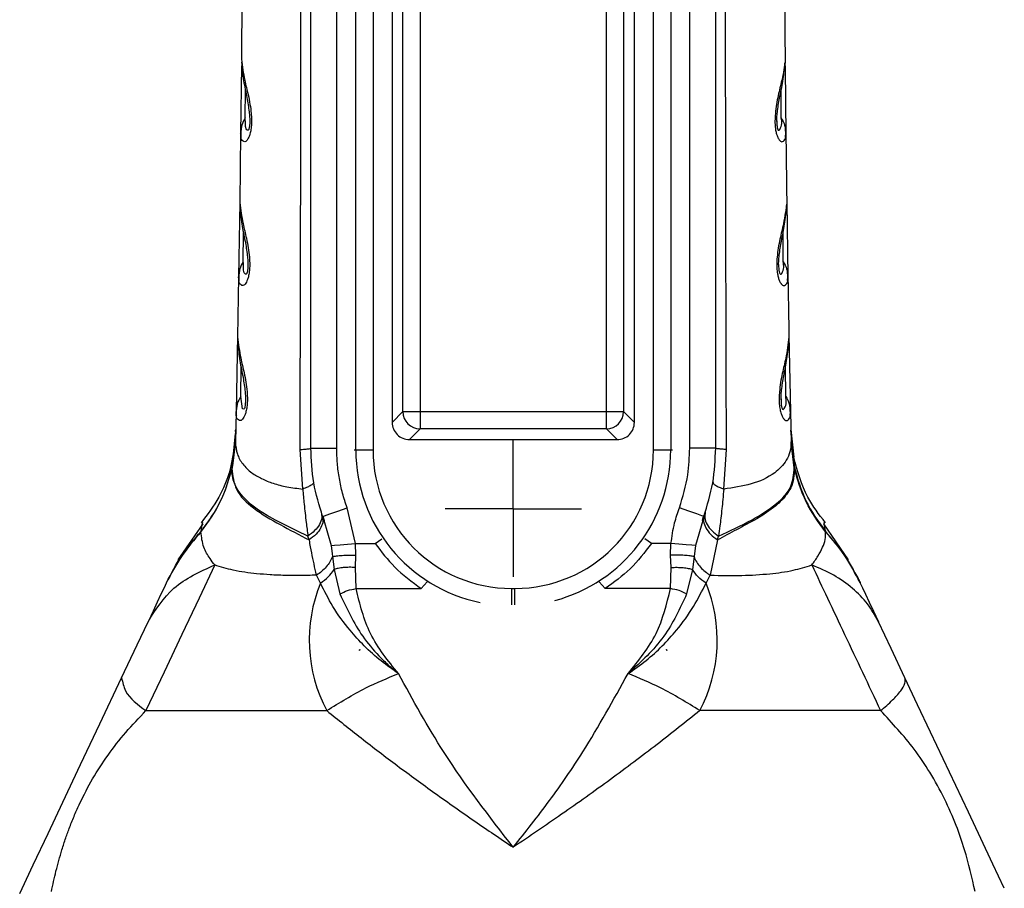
# Model space of a CAD drawing. Header units: millimetres. Extents: x 13 to 546, y 13 to 419.
# Tile 11 of 21: x 310 to 367, y 215 to 265. Entities that reach past the tile are written whole.
import ezdxf

# ---------------------------------------------------------------- set-up
doc = ezdxf.new("R2010")
doc.units = ezdxf.units.MM
doc.header["$LTSCALE"] = 2
doc.linetypes.add('SLD-Center', pattern=[19.05, 15.24, -1.27, 1.27, -1.27])
doc.layers.add('CENTER', color=40, linetype='SLD-Center')

# ---------------------------------------------------------------- blocks, each defined once
blk = doc.blocks.new('SW_CENTERMARKSYMBOL_1')
at = {"layer": 'CENTER', "color": 0}
for p, q in [((0, 2.54), (0, 3.94)), ((0, 0), (0, 2.54)), ((-2.54, 0), (-3.94, 0)), ((0, 0), (-2.54, 0)), ((0, 0), (0, -2.54)), ((0, 0), (2.54, 0)), ((2.54, 0), (3.94, 0)), ((0, -2.54), (0, -3.94))]:
    blk.add_line(p, q, dxfattribs=at)

msp = doc.modelspace()

# ---------------------------------------------------------------- linework, layer by layer
for p, q in [((329.45, 239.861), (329.45, 311.061)), ((330.446, 311.061), (330.446, 239.861)), ((346.651, 239.861), (346.651, 311.061)), ((347.647, 311.061), (347.647, 239.861)), ((331.549, 309.465), (331.549, 241.457)), ((345.549, 241.457), (345.549, 309.465)), ((326.849, 239.961), (326.849, 308.455)), ((328.349, 239.961), (328.349, 308.455)), ((332.169, 242.077), (332.169, 308.845)), ((333.165, 308.845), (333.165, 242.077)), ((343.933, 242.077), (343.933, 308.845)), ((344.929, 308.845), (344.929, 242.077)), ((348.749, 239.961), (348.749, 308.455)), ((350.249, 239.961), (350.249, 308.455)), ((322.873, 266.997), (322.838, 262.457)), ((322.835, 262.076), (322.794, 258.185)), ((323.057, 259.06), (323.065, 260.689)), ((354.041, 259.06), (354.032, 260.687)), ((322.826, 258.396), (322.794, 258.185)), ((354.271, 258.397), (354.303, 258.185)), ((322.794, 258.185), (322.742, 254.173)), ((322.743, 254.187), (322.676, 249.877)), ((354.355, 254.187), (354.421, 249.877)), ((322.944, 250.75), (322.957, 252.425)), ((354.153, 250.75), (354.14, 252.425)), ((322.676, 249.877), (322.614, 246.399)), ((322.71, 250.087), (322.676, 249.877)), ((354.388, 250.087), (354.421, 249.877)), ((322.616, 246.491), (322.528, 242.08)), ((354.481, 246.491), (354.57, 242.08)), ((322.801, 242.953), (322.819, 244.67)), ((354.297, 242.953), (354.279, 244.67)), ((322.528, 242.08), (322.489, 240.341)), ((322.562, 242.291), (322.528, 242.08)), ((332.169, 242.077), (331.549, 241.457)), ((332.169, 242.077), (333.165, 242.077)), ((333.165, 242.077), (333.165, 241.081)), ((333.165, 242.077), (343.933, 242.077)), ((343.933, 242.077), (344.929, 242.077)), ((345.549, 241.457), (344.929, 242.077)), ((354.535, 242.292), (354.57, 242.08)), ((354.57, 242.08), (354.608, 240.341)), ((322.328, 239.025), (322.492, 240.813)), ((332.545, 240.461), (333.165, 241.081)), ((343.933, 241.081), (333.165, 241.081)), ((343.933, 241.081), (344.553, 240.461)), ((354.592, 241.051), (354.765, 239.446)), ((354.777, 238.94), (354.606, 240.813)), ((354.61, 240.773), (354.787, 238.905)), ((322.304, 238.828), (322.467, 240.147)), ((322.31, 238.871), (322.467, 240.159)), ((322.49, 240.371), (322.32, 238.94)), ((322.467, 240.159), (322.489, 240.341)), ((322.467, 240.147), (322.489, 240.323)), ((322.489, 240.341), (322.489, 240.323)), ((332.545, 240.461), (344.553, 240.461)), ((354.607, 240.371), (354.777, 238.94)), ((354.608, 240.341), (354.608, 240.323)), ((354.63, 240.158), (354.608, 240.341)), ((354.63, 240.147), (354.608, 240.323)), ((354.787, 238.871), (354.63, 240.158)), ((354.793, 238.828), (354.63, 240.147)), ((326.38, 237.604), (326.224, 239.892)), ((326.849, 239.961), (328.349, 239.961)), ((329.355, 239.861), (329.45, 239.861)), ((329.45, 239.861), (330.446, 239.861)), ((346.651, 239.861), (347.647, 239.861)), ((347.647, 239.861), (347.743, 239.861)), ((350.249, 239.961), (348.749, 239.961)), ((350.718, 237.604), (350.874, 239.892)), ((322.304, 238.828), (322.293, 238.791)), ((322.304, 238.828), (322.31, 238.871)), ((322.31, 238.871), (322.32, 238.94)), ((322.32, 238.94), (322.31, 238.905)), ((354.787, 238.871), (354.777, 238.94)), ((354.777, 238.94), (354.787, 238.905)), ((354.793, 238.828), (354.804, 238.791)), ((329.433, 234.451), (328.945, 236.525)), ((320.6, 235.59), (319.164, 233.509)), ((327.533, 236.019), (327.58, 236.036)), ((327.533, 236.019), (327.597, 235.795)), ((327.552, 236.037), (327.613, 235.79)), ((327.597, 235.795), (328.017, 234.335)), ((349.5, 235.793), (349.081, 234.335)), ((349.483, 235.787), (349.547, 236.038)), ((349.565, 236.019), (349.5, 235.793)), ((349.565, 236.019), (349.518, 236.036)), ((357.933, 233.509), (356.497, 235.59)), ((320.502, 235.13), (320.508, 235.168)), ((356.596, 235.13), (356.589, 235.168)), ((326.746, 234.658), (326.68, 234.881)), ((329.433, 234.451), (330.565, 234.451)), ((329.46, 233.786), (329.433, 234.451)), ((330.565, 234.451), (330.95, 234.717)), ((346.532, 234.451), (346.148, 234.717)), ((347.664, 234.451), (346.532, 234.451)), ((347.637, 233.786), (347.664, 234.451)), ((350.351, 234.658), (349.93, 232.622)), ((350.351, 234.658), (350.417, 234.881)), ((328.017, 234.335), (328.103, 233.695)), ((349.081, 234.335), (348.995, 233.695)), ((328.103, 233.695), (328.192, 232.953)), ((329.423, 233.071), (329.46, 233.786)), ((347.675, 233.071), (347.637, 233.786)), ((348.995, 233.695), (348.906, 232.953)), ((328.192, 232.953), (328.528, 231.538)), ((329.464, 231.845), (329.423, 233.071)), ((347.634, 231.845), (347.675, 233.071)), ((348.906, 232.953), (348.57, 231.538)), ((327.408, 232.165), (327.168, 232.622)), ((333.582, 232.231), (333.236, 231.845)), ((343.515, 232.231), (343.862, 231.845)), ((349.69, 232.165), (349.93, 232.622)), ((329.464, 231.845), (333.236, 231.845)), ((338.449, 231.858), (338.649, 231.858)), ((338.449, 231.858), (338.449, 230.906)), ((338.649, 230.906), (338.649, 231.858)), ((347.634, 231.845), (343.862, 231.845)), ((329.683, 228.317), (329.67, 228.275)), ((329.683, 228.317), (329.673, 228.317)), ((329.691, 228.313), (329.683, 228.317)), ((347.406, 228.313), (347.415, 228.317)), ((347.415, 228.317), (347.428, 228.275)), ((347.415, 228.317), (347.425, 228.317))]:
    msp.add_line(p, q)
at = {"flags": 128}
for points in [[(323.073, 242.748), (323.074, 242.712), (323.064, 242.517), (323.055, 242.436), (323.042, 242.366), (323.027, 242.309), (323.01, 242.265), (322.971, 242.214), (322.904, 242.241), (322.801, 242.953), (322.801, 242.953)], [(343.933, 241.081), (343.933, 241.114), (343.933, 241.18), (343.933, 241.277), (343.933, 241.402), (343.933, 241.549), (343.933, 241.715), (343.933, 241.893), (343.933, 242.077)], [(354.595, 240.928), (354.594, 240.996), (354.593, 240.999)], [(326.68, 234.881), (326.074, 235.173), (325.267, 235.563), (324.804, 235.8), (324.32, 236.071), (323.834, 236.38), (323.369, 236.731), (323.161, 236.917), (322.969, 237.112), (322.798, 237.314), (322.649, 237.525), (322.523, 237.744), (322.367, 238.143), (322.342, 238.245), (322.336, 238.271), (322.335, 238.277), (322.335, 238.279), (322.335, 238.279), (322.335, 238.28), (322.335, 238.28), (322.335, 238.28), (322.335, 238.28), (322.335, 238.28), (322.307, 238.459), (322.302, 238.516), (322.3, 238.552), (322.297, 238.69), (322.304, 238.828)], [(354.793, 238.828), (354.79, 238.852), (354.787, 238.871)], [(327.58, 236.036), (327.64, 236.058), (327.946, 236.167), (328.404, 236.331), (328.945, 236.525)], [(349.518, 236.036), (349.457, 236.058), (349.151, 236.167), (348.693, 236.331), (348.153, 236.525)], [(328.017, 234.335), (328.214, 234.351), (328.541, 234.378), (328.969, 234.413), (329.433, 234.451)], [(349.081, 234.335), (348.873, 234.352), (348.536, 234.38), (348.111, 234.415), (347.664, 234.451)], [(321.293, 233.212), (320.389, 231.295), (319.401, 229.201), (318.365, 227.006), (317.32, 224.79)], [(318.506, 232.19), (318.497, 232.171), (318.49, 232.157)], [(318.695, 232.591), (318.642, 232.48), (318.506, 232.19)], [(358.592, 232.19), (358.601, 232.171), (358.607, 232.157)], [(318.49, 232.157), (318.364, 231.889), (318.189, 231.519), (317.974, 231.063), (317.731, 230.547), (317.441, 229.933)], [(358.607, 232.157), (358.734, 231.888), (358.908, 231.52), (359.123, 231.063), (359.367, 230.547), (359.656, 229.933)], [(315.913, 226.694), (316.808, 228.591), (317.441, 229.933)], [(361.184, 226.694), (360.384, 228.391), (359.656, 229.933)], [(310.024, 214.21), (310.166, 214.512), (310.811, 215.878), (311.665, 217.689), (312.515, 219.49), (313.546, 221.677), (314.657, 224.031), (315.913, 226.694)], [(366.929, 214.517), (366.269, 215.916), (365.573, 217.392), (364.855, 218.913), (364.126, 220.458), (363.398, 222.002), (362.667, 223.55), (361.921, 225.132), (361.184, 226.694)], [(317.32, 224.79), (319.381, 224.79), (321.846, 224.79), (324.662, 224.79), (327.77, 224.79)], [(359.777, 224.79), (357.716, 224.79), (355.252, 224.79), (352.436, 224.79), (349.328, 224.79)]]:
    msp.add_lwpolyline(points, dxfattribs=at)
for centre, radius, start, end in [((333.174, 242.086), 1.005, 180.5082, 269.4918), ((343.924, 242.086), 1.005, 270.5079, 359.492), ((332.544, 241.456), 0.995, 179.9238, 270.0733), ((344.554, 241.456), 0.995, 269.9238, 0.0733), ((338.449, 239.861), 8.999, 180, 258.4431), ((338.449, 239.861), 8.002, 180, 270), ((338.649, 239.861), 8.002, 270, 360), ((338.649, 239.861), 8.999, 284.7688, 360), ((335.484, 228.865), 8.725, 157.7745, 207.8459), ((341.613, 228.865), 8.725, 332.1542, 22.2255)]:
    msp.add_arc(centre, radius, start, end)
for points, knots in [([(326.224, 239.892), (326.232, 241.982), (326.248, 245.983), (326.259, 251.717), (326.268, 257.235), (326.277, 262.744), (326.282, 268.416), (326.285, 274.106), (326.285, 280.819), (326.281, 288.599), (326.272, 295.246), (326.263, 299.707), (326.259, 301.611), (326.256, 303.369), (326.254, 305.268), (326.248, 307.914), (326.239, 309.948), (326.234, 311.1)], [0, 0, 0, 0, 0.088032, 0.168562, 0.241572, 0.320527, 0.400668, 0.480513, 0.560269, 0.683482, 0.808301, 0.840277, 0.871445, 0.888526, 0.91431, 0.951472, 1, 1, 1, 1]), ([(350.874, 239.892), (350.87, 240.739), (350.862, 242.642), (350.853, 245.808), (350.844, 249.6), (350.835, 253.907), (350.828, 258.196), (350.815, 266.875), (350.811, 275.482), (350.814, 284.33), (350.818, 288.791), (350.824, 293.734), (350.832, 298.85), (350.841, 303.814), (350.851, 307.791), (350.859, 310.108), (350.863, 311.1)], [0, 0, 0, 0, 0.035688, 0.080156, 0.133407, 0.195446, 0.261577, 0.31411, 0.561095, 0.62421, 0.686867, 0.749062, 0.832453, 0.902385, 0.958225, 1, 1, 1, 1]), ([(354.224, 266.997), (354.229, 266.24), (354.239, 264.727), (354.253, 263.214), (354.259, 262.457)], [0, 0, 0, 0, 0.499992, 1, 1, 1, 1]), ([(322.838, 262.457), (322.892, 262.051), (322.985, 261.355), (323.212, 260.497), (323.338, 259.853), (323.401, 259.385), (323.425, 258.999), (323.423, 258.688), (323.396, 258.398), (323.344, 258.151), (323.277, 257.959), (323.196, 257.806), (323.043, 257.624), (322.83, 257.787), (322.802, 257.987), (322.797, 258.114), (322.794, 258.185)], [0, 0, 0, 0, 0.221587, 0.379917, 0.479999, 0.576854, 0.63535, 0.689426, 0.744884, 0.792633, 0.826254, 0.853345, 0.890548, 0.931093, 0.96163, 1, 1, 1, 1]), ([(354.259, 262.457), (354.259, 262.453), (354.262, 262.044), (354.09, 261.34), (353.885, 260.487), (353.758, 259.844), (353.693, 259.355), (353.673, 258.99), (353.675, 258.782), (353.682, 258.604), (353.702, 258.39), (353.757, 258.141), (353.822, 257.952), (353.887, 257.837), (353.959, 257.745), (354.076, 257.633), (354.33, 257.849), (354.314, 258.055), (354.303, 258.185)], [0, 0, 0, 0, 0.002156, 0.221754, 0.386684, 0.478483, 0.576846, 0.653231, 0.676687, 0.689482, 0.749319, 0.792693, 0.827268, 0.857826, 0.863082, 0.890888, 0.931441, 1, 1, 1, 1]), ([(322.85, 262.276), (322.88, 261.92), (322.938, 261.232), (323.149, 260.289), (323.269, 259.585), (323.309, 259.162), (323.318, 258.98), (323.319, 258.903), (323.319, 258.869)], [0, 0, 0, 0, 0.311097, 0.600428, 0.84129, 0.933377, 0.970147, 1, 1, 1, 1]), ([(353.778, 258.849), (353.779, 258.883), (353.779, 258.959), (353.787, 259.139), (353.824, 259.56), (353.943, 260.262), (354.153, 261.203), (354.215, 261.887), (354.247, 262.242)], [0, 0, 0, 0, 0.029494, 0.066039, 0.157996, 0.39911, 0.688704, 1, 1, 1, 1]), ([(354.263, 262.076), (354.269, 261.428), (354.281, 260.131), (354.296, 258.834), (354.303, 258.185)], [0, 0, 0, 0, 0.499618, 1, 1, 1, 1]), ([(323.057, 259.06), (322.979, 258.923), (322.86, 258.714), (322.835, 258.478), (322.826, 258.396)], [0, 0, 0, 0, 0.654625, 1, 1, 1, 1]), ([(323.316, 258.905), (323.317, 258.877), (323.321, 258.789), (323.314, 258.675), (323.302, 258.565), (323.291, 258.497), (323.277, 258.442), (323.259, 258.395), (323.226, 258.331), (323.075, 258.419), (323.086, 258.7), (323.067, 258.926), (323.057, 259.06)], [0, 0, 0, 0, 0.062047, 0.196483, 0.257305, 0.3094, 0.350603, 0.383782, 0.4283, 0.478983, 0.691561, 1, 1, 1, 1]), ([(353.78, 258.892), (353.78, 258.847), (353.778, 258.759), (353.786, 258.651), (353.795, 258.572), (353.803, 258.521), (353.812, 258.475), (353.826, 258.428), (353.842, 258.381), (353.897, 258.323), (354.11, 258.597), (354.073, 258.841), (354.041, 259.06)], [0, 0, 0, 0, 0.1015615, 0.2002538, 0.2433281, 0.2822562, 0.3180951, 0.3493832, 0.3926402, 0.4336677, 0.4946451, 1, 1, 1, 1]), ([(354.041, 259.06), (354.119, 258.923), (354.237, 258.715), (354.262, 258.478), (354.271, 258.397)], [0, 0, 0, 0, 0.656213, 1, 1, 1, 1]), ([(322.812, 258.433), (322.803, 258.297), (322.793, 258.136), (322.813, 257.977), (322.816, 257.954)], [0, 0, 0, 0, 0.852264, 1, 1, 1, 1]), ([(354.283, 257.97), (354.285, 257.989), (354.305, 258.143), (354.294, 258.298), (354.285, 258.435)], [0, 0, 0, 0, 0.121785, 1, 1, 1, 1]), ([(354.303, 258.185), (354.311, 257.516), (354.328, 256.179), (354.346, 254.842), (354.355, 254.173)], [0, 0, 0, 0, 0.500002, 1, 1, 1, 1]), ([(322.742, 254.173), (322.795, 253.766), (322.886, 253.068), (323.111, 252.206), (323.235, 251.559), (323.297, 251.089), (323.32, 250.7), (323.317, 250.386), (323.289, 250.091), (323.236, 249.839), (323.167, 249.643), (323.083, 249.487), (322.925, 249.303), (322.711, 249.472), (322.683, 249.675), (322.679, 249.805), (322.676, 249.877)], [0, 0, 0, 0, 0.220136, 0.3775594, 0.4771535, 0.573608, 0.6320103, 0.6861505, 0.7421671, 0.7903953, 0.8244977, 0.8519398, 0.8895433, 0.930577, 0.9613664, 1, 1, 1, 1]), ([(322.752, 253.994), (322.781, 253.635), (322.837, 252.944), (323.046, 251.995), (323.164, 251.287), (323.203, 250.863), (323.212, 250.679), (323.212, 250.602), (323.213, 250.567)], [0, 0, 0, 0, 0.311224, 0.600327, 0.840747, 0.932866, 0.96981, 1, 1, 1, 1]), ([(354.355, 254.173), (354.302, 253.766), (354.209, 253.052), (353.938, 252.018), (353.804, 251.221), (353.777, 250.681), (353.781, 250.478), (353.783, 250.416), (353.79, 250.283), (353.808, 250.082), (353.865, 249.828), (353.933, 249.636), (353.999, 249.518), (354.073, 249.425), (354.195, 249.313), (354.449, 249.535), (354.432, 249.745), (354.421, 249.877)], [0, 0, 0, 0, 0.220229, 0.385963, 0.573517, 0.652835, 0.6756, 0.682417, 0.686153, 0.747276, 0.79041, 0.825416, 0.856553, 0.861977, 0.889877, 0.930925, 1, 1, 1, 1]), ([(353.885, 250.567), (353.885, 250.602), (353.886, 250.679), (353.895, 250.863), (353.934, 251.287), (354.052, 251.995), (354.26, 252.944), (354.316, 253.635), (354.345, 253.994)], [0, 0, 0, 0, 0.03019, 0.067135, 0.159253, 0.399675, 0.688779, 1, 1, 1, 1]), ([(322.944, 250.75), (322.866, 250.614), (322.745, 250.406), (322.719, 250.169), (322.71, 250.087)], [0, 0, 0, 0, 0.6545726, 1, 1, 1, 1]), ([(323.21, 250.602), (323.211, 250.572), (323.215, 250.478), (323.207, 250.358), (323.195, 250.245), (323.183, 250.178), (323.168, 250.121), (323.15, 250.072), (323.116, 250.006), (322.962, 250.098), (322.973, 250.383), (322.955, 250.614), (322.944, 250.75)], [0, 0, 0, 0, 0.0659062, 0.2047228, 0.2626139, 0.3129074, 0.3545703, 0.3880807, 0.4328897, 0.4836572, 0.6950127, 1, 1, 1, 1]), ([(353.887, 250.579), (353.886, 250.535), (353.885, 250.448), (353.892, 250.341), (353.901, 250.26), (353.911, 250.197), (353.926, 250.133), (353.945, 250.07), (354.002, 249.994), (354.229, 250.274), (354.189, 250.526), (354.153, 250.75)], [0, 0, 0, 0, 0.096512, 0.194839, 0.238016, 0.277242, 0.336111, 0.380856, 0.433362, 0.49473, 1, 1, 1, 1]), ([(354.153, 250.75), (354.232, 250.614), (354.352, 250.406), (354.379, 250.169), (354.388, 250.087)], [0, 0, 0, 0, 0.654962, 1, 1, 1, 1]), ([(322.696, 250.125), (322.686, 249.987), (322.674, 249.825), (322.694, 249.665), (322.697, 249.642)], [0, 0, 0, 0, 0.8552338, 1, 1, 1, 1]), ([(354.402, 249.659), (354.404, 249.676), (354.423, 249.831), (354.412, 249.987), (354.402, 250.125)], [0, 0, 0, 0, 0.113444, 1, 1, 1, 1]), ([(354.421, 249.877), (354.431, 249.297), (354.451, 248.138), (354.472, 246.979), (354.483, 246.399)], [0, 0, 0, 0, 0.500009, 1, 1, 1, 1]), ([(322.614, 246.399), (322.666, 245.991), (322.756, 245.29), (323.022, 244.251), (323.152, 243.489), (323.185, 242.911), (323.181, 242.594), (323.152, 242.295), (323.097, 242.038), (323.026, 241.839), (322.94, 241.68), (322.777, 241.494), (322.561, 241.668), (322.533, 241.875), (322.53, 242.007), (322.528, 242.08)], [0, 0, 0, 0, 0.218804, 0.37554, 0.570655, 0.628902, 0.683142, 0.739672, 0.788309, 0.822832, 0.850582, 0.888548, 0.930037, 0.961099, 1, 1, 1, 1]), ([(354.483, 246.399), (354.431, 245.991), (354.341, 245.281), (354.073, 244.241), (353.946, 243.483), (353.913, 242.915), (353.916, 242.596), (353.946, 242.293), (354.002, 242.034), (354.074, 241.831), (354.142, 241.711), (354.218, 241.617), (354.343, 241.504), (354.599, 241.734), (354.581, 241.947), (354.57, 242.08)], [0, 0, 0, 0, 0.218821, 0.380471, 0.571002, 0.626774, 0.683348, 0.740591, 0.78844, 0.823801, 0.855354, 0.860611, 0.888905, 0.930401, 1, 1, 1, 1]), ([(322.624, 246.221), (322.651, 245.86), (322.704, 245.164), (322.911, 244.209), (323.027, 243.496), (323.07, 243.033), (323.073, 242.848), (323.075, 242.769)], [0, 0, 0, 0, 0.311083, 0.599967, 0.840188, 0.932429, 1, 1, 1, 1]), ([(354.023, 242.754), (354.024, 242.833), (354.027, 243.02), (354.07, 243.487), (354.185, 244.203), (354.393, 245.162), (354.446, 245.859), (354.474, 246.22)], [0, 0, 0, 0, 0.067945, 0.160672, 0.401411, 0.689957, 1, 1, 1, 1]), ([(322.801, 242.953), (322.721, 242.817), (322.599, 242.61), (322.572, 242.373), (322.562, 242.291)], [0, 0, 0, 0, 0.654969, 1, 1, 1, 1]), ([(354.024, 242.818), (354.024, 242.762), (354.023, 242.662), (354.032, 242.523), (354.045, 242.414), (354.064, 242.327), (354.085, 242.261), (354.143, 242.181), (354.376, 242.467), (354.334, 242.724), (354.297, 242.953)], [0, 0, 0, 0, 0.117529, 0.212617, 0.292625, 0.351828, 0.396798, 0.449304, 0.509316, 1, 1, 1, 1]), ([(354.297, 242.953), (354.376, 242.817), (354.498, 242.61), (354.526, 242.373), (354.535, 242.292)], [0, 0, 0, 0, 0.656268, 1, 1, 1, 1]), ([(322.549, 242.329), (322.538, 242.189), (322.526, 242.026), (322.545, 241.865), (322.548, 241.842)], [0, 0, 0, 0, 0.8567598, 1, 1, 1, 1]), ([(354.552, 241.858), (354.554, 241.876), (354.572, 242.032), (354.56, 242.19), (354.549, 242.33)], [0, 0, 0, 0, 0.113571, 1, 1, 1, 1]), ([(322.505, 241.051), (322.465, 240.515), (322.364, 239.162), (321.735, 237.259), (320.871, 236.131), (320.507, 235.655)], [0, 0, 0, 0, 0.275208, 0.694475, 1, 1, 1, 1]), ([(322.497, 240.773), (322.496, 240.738), (322.494, 240.649), (322.487, 240.529), (322.477, 240.359), (322.465, 240.199), (322.453, 240.068), (322.449, 240.022)], [0, 0, 0, 0, 0.136335, 0.3577, 0.476889, 0.814509, 1, 1, 1, 1]), ([(322.502, 240.928), (322.503, 240.95), (322.504, 240.974), (322.504, 240.998), (322.504, 240.999)], [0, 0, 0, 0, 0.954495, 1, 1, 1, 1]), ([(322.489, 240.323), (322.51, 240.086), (322.549, 239.632), (322.906, 239.014), (323.405, 238.541), (324.015, 238.181), (324.7, 237.911), (325.497, 237.709), (326.075, 237.64), (326.38, 237.604)], [0, 0, 0, 0, 0.135618, 0.259371, 0.400579, 0.528035, 0.664984, 0.823237, 1, 1, 1, 1]), ([(354.608, 240.323), (354.595, 240.132), (354.57, 239.763), (354.345, 239.268), (354.037, 238.862), (353.407, 238.313), (352.279, 237.819), (351.25, 237.677), (350.718, 237.604)], [0, 0, 0, 0, 0.109754, 0.211316, 0.308373, 0.401515, 0.690627, 1, 1, 1, 1]), ([(326.224, 239.892), (326.311, 239.896), (326.466, 239.902), (326.659, 239.924), (326.785, 239.928), (326.836, 239.954), (326.849, 239.961)], [0, 0, 0, 0, 0.415947, 0.733302, 0.929562, 1, 1, 1, 1]), ([(327.533, 236.019), (327.334, 236.662), (326.936, 237.946), (326.878, 239.289), (326.849, 239.961)], [0, 0, 0, 0, 0.5, 1, 1, 1, 1]), ([(328.945, 236.525), (328.853, 236.802), (328.67, 237.357), (328.489, 238.215), (328.371, 239.085), (328.356, 239.669), (328.349, 239.961)], [0, 0, 0, 0, 0.249999, 0.500001, 0.749998, 1, 1, 1, 1]), ([(348.153, 236.525), (348.344, 237.153), (348.685, 238.275), (348.729, 239.446), (348.749, 239.961)], [0, 0, 0, 0, 0.5599691, 1, 1, 1, 1]), ([(349.565, 236.019), (349.764, 236.662), (350.161, 237.946), (350.22, 239.289), (350.249, 239.961)], [0, 0, 0, 0, 0.5, 1, 1, 1, 1]), ([(350.874, 239.892), (350.786, 239.896), (350.631, 239.902), (350.438, 239.924), (350.312, 239.928), (350.262, 239.954), (350.249, 239.961)], [0, 0, 0, 0, 0.417229, 0.734489, 0.930008, 1, 1, 1, 1]), ([(322.328, 239.025), (322.326, 239.011), (322.322, 238.98), (322.316, 238.94), (322.312, 238.914), (322.311, 238.905)], [0, 0, 0, 0, 0.344216, 0.769011, 1, 1, 1, 1]), ([(356.591, 235.656), (356.221, 236.13), (355.342, 237.256), (354.977, 238.643), (354.765, 239.446)], [0, 0, 0, 0, 0.420952, 1, 1, 1, 1]), ([(320.502, 235.13), (320.91, 235.688), (321.726, 236.802), (322.104, 238.129), (322.293, 238.791)], [0, 0, 0, 0, 0.500994, 1, 1, 1, 1]), ([(322.31, 238.905), (322.124, 238.229), (321.749, 236.874), (320.922, 235.738), (320.508, 235.168)], [0, 0, 0, 0, 0.498937, 1, 1, 1, 1]), ([(322.31, 238.905), (322.308, 238.886), (322.302, 238.848), (322.296, 238.81), (322.293, 238.791)], [0, 0, 0, 0, 0.4965279, 1, 1, 1, 1]), ([(322.293, 238.791), (322.339, 238.374), (322.439, 237.456), (323.613, 236.375), (325.092, 235.529), (326.187, 234.953), (326.746, 234.658)], [0, 0, 0, 0, 0.191256, 0.420826, 0.704127, 1, 1, 1, 1]), ([(354.804, 238.791), (354.776, 238.405), (354.736, 237.872), (354.363, 237.298), (354.068, 236.951), (353.514, 236.442), (352.637, 235.865), (351.476, 235.27), (350.718, 234.858), (350.351, 234.658)], [0, 0, 0, 0, 0.176422, 0.2441214, 0.3158677, 0.3895524, 0.5957977, 0.8045052, 1, 1, 1, 1]), ([(350.417, 234.881), (351.069, 235.185), (352.233, 235.728), (353.686, 236.615), (354.682, 237.648), (354.758, 238.458), (354.793, 238.828)], [0, 0, 0, 0, 0.345674, 0.617401, 0.825385, 1, 1, 1, 1]), ([(354.787, 238.905), (354.975, 238.224), (355.35, 236.869), (356.178, 235.733), (356.589, 235.168)], [0, 0, 0, 0, 0.502571, 1, 1, 1, 1]), ([(354.787, 238.905), (354.79, 238.886), (354.794, 238.861), (354.799, 238.823), (354.802, 238.804), (354.804, 238.791)], [0, 0, 0, 0, 0.496528, 0.666145, 1, 1, 1, 1]), ([(356.596, 235.13), (356.187, 235.688), (355.372, 236.802), (354.993, 238.129), (354.804, 238.791)], [0, 0, 0, 0, 0.501145, 1, 1, 1, 1]), ([(327.012, 238.012), (327.005, 237.982), (326.986, 237.899), (326.841, 237.807), (326.643, 237.7), (326.475, 237.638), (326.38, 237.604)], [0, 0, 0, 0, 0.116974, 0.315695, 0.614159, 1, 1, 1, 1]), ([(350.085, 238.012), (350.093, 237.981), (350.113, 237.897), (350.26, 237.804), (350.458, 237.698), (350.625, 237.638), (350.718, 237.604)], [0, 0, 0, 0, 0.120412, 0.323327, 0.622067, 1, 1, 1, 1]), ([(326.38, 237.604), (326.407, 237.313), (326.466, 236.668), (326.567, 235.76), (326.646, 235.144), (326.68, 234.881)], [0, 0, 0, 0, 0.319807, 0.709298, 1, 1, 1, 1]), ([(350.718, 237.604), (350.698, 237.401), (350.663, 237.023), (350.608, 236.458), (350.553, 235.95), (350.489, 235.421), (350.443, 235.078), (350.417, 234.881)], [0, 0, 0, 0, 0.223185, 0.416229, 0.620791, 0.782907, 1, 1, 1, 1]), ([(327.45, 236.259), (327.469, 236.148), (327.511, 235.907), (327.354, 235.528), (327.075, 235.171), (326.816, 234.981), (326.68, 234.881)], [0, 0, 0, 0, 0.19686, 0.429044, 0.701911, 1, 1, 1, 1]), ([(347.664, 234.451), (347.72, 234.851), (347.819, 235.558), (348.052, 236.232), (348.153, 236.525)], [0, 0, 0, 0, 0.565755, 1, 1, 1, 1]), ([(349.648, 236.259), (349.628, 236.148), (349.587, 235.907), (349.744, 235.528), (350.023, 235.171), (350.282, 234.98), (350.417, 234.881)], [0, 0, 0, 0, 0.197206, 0.429596, 0.702384, 1, 1, 1, 1]), ([(320.508, 235.168), (320.557, 235.474), (320.61, 235.803), (320.579, 235.62), (320.577, 235.607)], [0, 0, 0, 0, 0.928162, 1, 1, 1, 1]), ([(327.511, 236.08), (327.533, 235.971), (327.58, 235.73), (327.434, 235.341), (327.155, 234.966), (326.887, 234.764), (326.746, 234.658)], [0, 0, 0, 0, 0.1912326, 0.4200763, 0.6942263, 1, 1, 1, 1]), ([(349.586, 236.08), (349.565, 235.967), (349.517, 235.719), (349.672, 235.327), (349.952, 234.958), (350.214, 234.761), (350.351, 234.658)], [0, 0, 0, 0, 0.198059, 0.431093, 0.703763, 1, 1, 1, 1]), ([(356.589, 235.168), (356.54, 235.474), (356.487, 235.803), (356.519, 235.62), (356.521, 235.607)], [0, 0, 0, 0, 0.928164, 1, 1, 1, 1]), ([(320.502, 235.13), (320.107, 234.67), (319.322, 233.756), (318.766, 232.687), (318.49, 232.157)], [0, 0, 0, 0, 0.503698, 1, 1, 1, 1]), ([(318.506, 232.19), (318.782, 232.722), (319.337, 233.791), (320.117, 234.708), (320.508, 235.168)], [0, 0, 0, 0, 0.498694, 1, 1, 1, 1]), ([(321.293, 233.212), (321.202, 233.333), (320.962, 233.652), (320.593, 234.268), (320.534, 234.824), (320.502, 235.13)], [0, 0, 0, 0, 0.216117, 0.5686615, 1, 1, 1, 1]), ([(355.805, 233.212), (355.927, 233.381), (356.161, 233.706), (356.427, 234.2), (356.604, 234.674), (356.598, 234.984), (356.596, 235.13)], [0, 0, 0, 0, 0.295094, 0.565951, 0.794305, 1, 1, 1, 1]), ([(358.592, 232.19), (358.315, 232.722), (357.76, 233.791), (356.98, 234.708), (356.589, 235.168)], [0, 0, 0, 0, 0.498694, 1, 1, 1, 1]), ([(356.596, 235.13), (356.989, 234.672), (357.774, 233.758), (358.33, 232.69), (358.607, 232.157)], [0, 0, 0, 0, 0.5015848, 1, 1, 1, 1]), ([(326.746, 234.658), (326.77, 234.525), (326.832, 234.167), (326.942, 233.599), (327.064, 233.054), (327.141, 232.734), (327.168, 232.622)], [0, 0, 0, 0, 0.193905, 0.525273, 0.833498, 1, 1, 1, 1]), ([(330.565, 234.451), (330.924, 233.979), (331.685, 232.979), (332.7, 232.237), (333.236, 231.845)], [0, 0, 0, 0, 0.472001, 1, 1, 1, 1]), ([(346.532, 234.451), (346.144, 233.945), (345.38, 232.947), (344.363, 232.209), (343.862, 231.845)], [0, 0, 0, 0, 0.507526, 1, 1, 1, 1]), ([(328.103, 233.695), (328.057, 233.593), (327.962, 233.381), (327.745, 233.096), (327.481, 232.833), (327.273, 232.692), (327.168, 232.622)], [0, 0, 0, 0, 0.231219, 0.479572, 0.738636, 1, 1, 1, 1]), ([(328.103, 233.695), (328.179, 233.71), (328.364, 233.748), (328.683, 233.773), (329.059, 233.789), (329.325, 233.787), (329.46, 233.786)], [0, 0, 0, 0, 0.171386, 0.414375, 0.702689, 1, 1, 1, 1]), ([(348.995, 233.695), (348.92, 233.71), (348.737, 233.748), (348.42, 233.772), (348.042, 233.789), (347.774, 233.787), (347.637, 233.786)], [0, 0, 0, 0, 0.168809, 0.409914, 0.698983, 1, 1, 1, 1]), ([(348.995, 233.695), (349.043, 233.587), (349.142, 233.368), (349.367, 233.08), (349.628, 232.824), (349.83, 232.688), (349.93, 232.622)], [0, 0, 0, 0, 0.2440526, 0.4973877, 0.7521, 1, 1, 1, 1]), ([(317.441, 229.933), (317.891, 230.633), (318.84, 232.11), (320.447, 232.832), (321.293, 233.212)], [0, 0, 0, 0, 0.473494, 1, 1, 1, 1]), ([(327.168, 232.622), (326.854, 232.614), (326.242, 232.599), (325.353, 232.604), (324.516, 232.638), (323.524, 232.72), (322.44, 232.86), (321.647, 233.103), (321.293, 233.212)], [0, 0, 0, 0, 0.158756, 0.309281, 0.449665, 0.581852, 0.812835, 1, 1, 1, 1]), ([(327.408, 232.165), (327.563, 232.276), (327.87, 232.494), (328.086, 232.802), (328.192, 232.953)], [0, 0, 0, 0, 0.508583, 1, 1, 1, 1]), ([(329.423, 233.071), (329.305, 233.075), (329.074, 233.082), (328.741, 233.063), (328.446, 233.026), (328.27, 232.976), (328.192, 232.953)], [0, 0, 0, 0, 0.283733, 0.559526, 0.804042, 1, 1, 1, 1]), ([(347.675, 233.071), (347.79, 233.075), (348.02, 233.082), (348.351, 233.063), (348.648, 233.027), (348.826, 232.976), (348.906, 232.953)], [0, 0, 0, 0, 0.279369, 0.554087, 0.800585, 1, 1, 1, 1]), ([(349.69, 232.165), (349.53, 232.28), (349.224, 232.498), (349.008, 232.806), (348.906, 232.953)], [0, 0, 0, 0, 0.523101, 1, 1, 1, 1]), ([(349.93, 232.622), (350.542, 232.609), (351.693, 232.584), (353.298, 232.683), (354.658, 232.86), (355.45, 233.103), (355.805, 233.212)], [0, 0, 0, 0, 0.309279, 0.581812, 0.812815, 1, 1, 1, 1]), ([(355.805, 233.212), (356.106, 232.573), (356.737, 231.236), (357.712, 229.167), (358.736, 226.999), (359.429, 225.529), (359.777, 224.79)], [0, 0, 0, 0, 0.227625, 0.476263, 0.736907, 1, 1, 1, 1]), ([(359.656, 229.933), (359.46, 230.285), (359.059, 231.003), (358.158, 231.9), (357.073, 232.673), (356.236, 233.028), (355.805, 233.212)], [0, 0, 0, 0, 0.232534, 0.474379, 0.729397, 1, 1, 1, 1]), ([(358.417, 232.56), (358.414, 232.566), (358.408, 232.58), (358.447, 232.496), (358.49, 232.406), (358.553, 232.273), (358.592, 232.19)], [0, 0, 0, 0, 0.0336257, 0.0654946, 0.4153125, 1, 1, 1, 1]), ([(331.914, 226.931), (331.576, 227.169), (330.879, 227.659), (329.941, 228.499), (328.995, 229.542), (328.118, 230.744), (327.636, 231.707), (327.408, 232.165)], [0, 0, 0, 0, 0.177191, 0.3649918, 0.5387263, 0.7806492, 1, 1, 1, 1]), ([(328.528, 231.538), (328.674, 231.61), (328.971, 231.756), (329.298, 231.815), (329.464, 231.845)], [0, 0, 0, 0, 0.490758, 1, 1, 1, 1]), ([(331.914, 226.931), (331.312, 227.671), (330.128, 229.127), (329.683, 230.949), (329.464, 231.845)], [0, 0, 0, 0, 0.508063, 1, 1, 1, 1]), ([(345.184, 226.931), (345.537, 227.179), (346.234, 227.666), (347.167, 228.512), (348.103, 229.54), (348.976, 230.746), (349.46, 231.708), (349.69, 232.165)], [0, 0, 0, 0, 0.1850605, 0.3643114, 0.5387481, 0.7806449, 1, 1, 1, 1]), ([(345.184, 226.931), (345.788, 227.675), (346.972, 229.132), (347.416, 230.954), (347.634, 231.845)], [0, 0, 0, 0, 0.510638, 1, 1, 1, 1]), ([(348.57, 231.538), (348.426, 231.609), (348.128, 231.755), (347.802, 231.815), (347.634, 231.845)], [0, 0, 0, 0, 0.484585, 1, 1, 1, 1]), ([(328.528, 231.538), (328.923, 230.695), (329.527, 229.404), (330.61, 228.12), (331.267, 227.474), (331.632, 227.158), (331.832, 226.997), (331.893, 226.948), (331.914, 226.931)], [0, 0, 0, 0, 0.480768, 0.735709, 0.866748, 0.959328, 0.98619, 1, 1, 1, 1]), ([(348.57, 231.538), (348.178, 230.688), (347.365, 228.923), (345.929, 227.611), (345.184, 226.931)], [0, 0, 0, 0, 0.481471, 1, 1, 1, 1]), ([(329.67, 228.275), (329.67, 228.283), (329.671, 228.297), (329.672, 228.311), (329.673, 228.317)], [0, 0, 0, 0, 0.560069, 1, 1, 1, 1]), ([(329.67, 228.275), (329.674, 228.282), (329.681, 228.295), (329.688, 228.307), (329.691, 228.313)], [0, 0, 0, 0, 0.5600366, 1, 1, 1, 1]), ([(347.428, 228.275), (347.424, 228.282), (347.417, 228.295), (347.41, 228.307), (347.406, 228.313)], [0, 0, 0, 0, 0.560031, 1, 1, 1, 1]), ([(347.428, 228.275), (347.427, 228.283), (347.426, 228.297), (347.425, 228.311), (347.425, 228.317)], [0, 0, 0, 0, 0.560068, 1, 1, 1, 1]), ([(315.913, 226.694), (315.973, 226.433), (316.157, 225.625), (316.851, 225.127), (317.32, 224.79)], [0, 0, 0, 0, 0.32307, 1, 1, 1, 1]), ([(327.77, 224.79), (328.513, 225.253), (329.838, 226.078), (331.281, 226.671), (331.914, 226.931)], [0, 0, 0, 0, 0.561459, 1, 1, 1, 1]), ([(338.549, 216.888), (337.159, 218.681), (334.693, 221.863), (332.758, 225.391), (331.914, 226.931)], [0, 0, 0, 0, 0.563442, 1, 1, 1, 1]), ([(338.549, 216.888), (339.257, 217.779), (340.673, 219.561), (342.945, 222.882), (344.34, 225.405), (345.184, 226.931)], [0, 0, 0, 0, 0.2831561, 0.5663467, 1, 1, 1, 1]), ([(349.328, 224.79), (348.585, 225.252), (347.26, 226.078), (345.818, 226.671), (345.184, 226.931)], [0, 0, 0, 0, 0.560666, 1, 1, 1, 1]), ([(359.777, 224.79), (360.016, 224.991), (360.437, 225.346), (360.901, 225.87), (361.221, 226.307), (361.195, 226.585), (361.184, 226.694)], [0, 0, 0, 0, 0.3786373, 0.6678556, 0.8691242, 1, 1, 1, 1]), ([(311.854, 214.326), (311.939, 214.721), (312.116, 215.537), (312.405, 216.569), (312.681, 217.417), (312.924, 218.089), (313.194, 218.76), (313.614, 219.696), (314.228, 220.865), (315.116, 222.235), (316.143, 223.561), (316.924, 224.377), (317.32, 224.79)], [0, 0, 0, 0, 0.101097, 0.208691, 0.268036, 0.324333, 0.387411, 0.448916, 0.581025, 0.717534, 0.856888, 1, 1, 1, 1]), ([(327.77, 224.79), (328.43, 224.26), (329.774, 223.181), (331.861, 221.592), (334.051, 219.99), (336.285, 218.416), (337.805, 217.389), (338.549, 216.888)], [0, 0, 0, 0, 0.189935, 0.386735, 0.588468, 0.798775, 1, 1, 1, 1]), ([(349.328, 224.79), (348.508, 224.134), (346.81, 222.777), (344.147, 220.781), (341.376, 218.8), (339.484, 217.52), (338.549, 216.888)], [0, 0, 0, 0, 0.23561, 0.487648, 0.746639, 1, 1, 1, 1]), ([(365.244, 214.326), (365.058, 215.138), (364.762, 216.431), (364.141, 218.216), (363.488, 219.722), (362.668, 221.201), (361.488, 222.953), (360.447, 224.07), (359.777, 224.79)], [0, 0, 0, 0, 0.208292, 0.331587, 0.472574, 0.618591, 0.754388, 1, 1, 1, 1])]:
    msp.add_open_spline(points, degree=3, knots=knots)

# ---------------------------------------------------------------- block references
at = {"layer": 'CENTER'}
msp.add_blockref('SW_CENTERMARKSYMBOL_1', (338.549, 236.461), dxfattribs=at)

doc.saveas('drawing.dxf')
